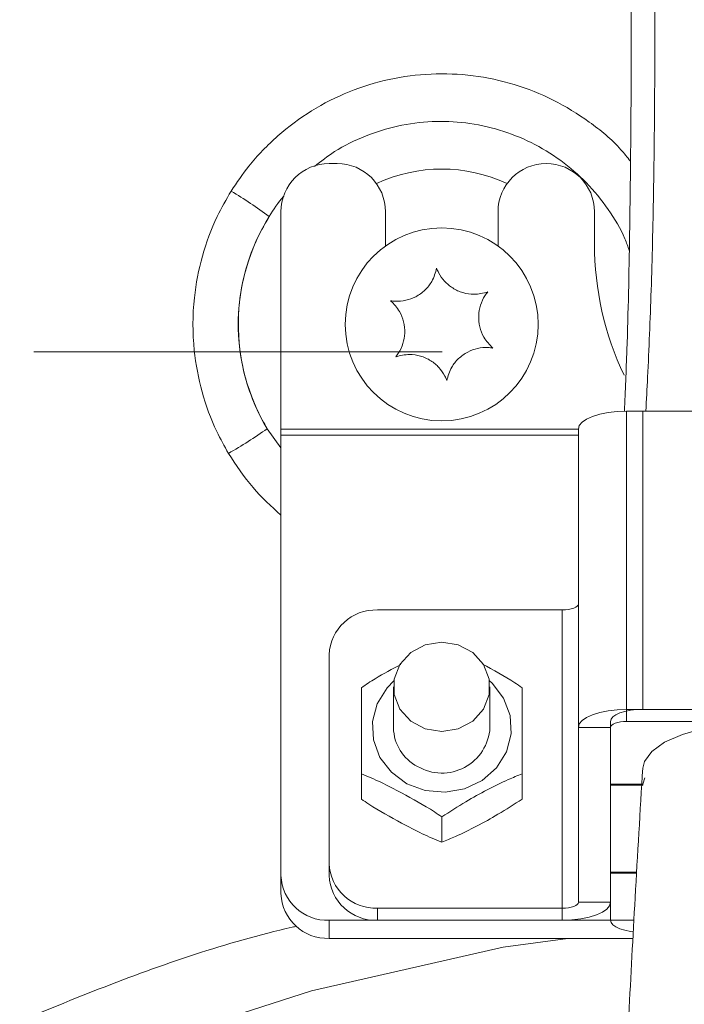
# Model space of a CAD drawing. Header units: millimetres. Extents: x 0 to 8410, y 0 to 5940.
# Tile 31 of 256: x 1386 to 1428, y 2008 to 2069. Entities that reach past the tile are written whole.
import ezdxf

# ---------------------------------------------------------------- set-up
doc = ezdxf.new("R2010")
doc.units = ezdxf.units.MM
doc.header["$LTSCALE"] = 10
doc.linetypes.add('CENTERX2', pattern=[20.32, 12.7, -2.54, 2.54, -2.54])
doc.styles.add('SLDTEXTSTYLE0', font='TXT', dxfattribs={"width": 0.605})
doc.dimstyles.new('SLDDIMSTYLE0', dxfattribs={"dimtxt": 50, "dimasz": 50, "dimexe": 0, "dimexo": 0.0625, "dimgap": 12.5, "dimtad": 1, "dimtoh": 1, "dimdec": 1, "dimrnd": 1e-09, "dimzin": 12, "dimdsep": 46, "dimtxsty": 'SLDTEXTSTYLE0', "dimsah": 1, "dimcen": 0.09, "dimadec": 0, "dimazin": 0, "dimtfac": 1, "dimtofl": 0, "dimtmove": 0, "dimatfit": 3, "dimfxl": 1, "dimfrac": 2, "dimtolj": 1, "dimtzin": 12, "dimarcsym": 0})

# ---------------------------------------------------------------- blocks, each defined once
blk = doc.blocks.new('*D7')
at = {"color": 7, "linetype": 'Continuous', "lineweight": 0}
for p, q in [((1441.191, 2973.045), (715.539, 2973.045)), ((730.539, 2973.045), (730.539, 1878.045)), ((1441.191, 1878.045), (715.539, 1878.045))]:
    blk.add_line(p, q, dxfattribs=at)
for points in [[(730.539, 2973.045), (723.039, 2923.045), (738.039, 2923.045)], [(730.539, 1878.045), (738.039, 1928.045), (723.039, 1928.045)]]:
    blk.add_solid(points, dxfattribs=at)
at = {"color": 7, "linetype": 'Continuous', "lineweight": 0, "insert": (666.086, 2349.161), "char_height": 50, "attachment_point": 1, "rotation": 90, "style": 'SLDTEXTSTYLE0'}
blk.add_mtext('1095', dxfattribs=at)
blk = doc.blocks.new('*D9')
at = {"color": 7, "linetype": 'Continuous', "lineweight": 0}
for p, q in [((1441.191, 3305.045), (615.539, 3305.045)), ((630.539, 3305.045), (630.539, 1383.045)), ((1102.292, 1383.045), (615.539, 1383.045))]:
    blk.add_line(p, q, dxfattribs=at)
for points in [[(630.539, 3305.045), (623.039, 3255.045), (638.039, 3255.045)], [(630.539, 1383.045), (638.039, 1433.045), (623.039, 1433.045)]]:
    blk.add_solid(points, dxfattribs=at)
at = {"color": 7, "linetype": 'Continuous', "lineweight": 0, "insert": (566.086, 2267.661), "char_height": 50, "attachment_point": 1, "rotation": 90, "style": 'SLDTEXTSTYLE0'}
blk.add_mtext('1922', dxfattribs=at)

msp = doc.modelspace()

# ---------------------------------------------------------------- linework, layer by layer
at = {"color": 7, "linetype": 'Continuous', "lineweight": 0}
for p, q in [((1406.190786, 2060.044751), (1405.690778, 2060.044751)), ((1402.690787, 2057.044789), (1402.690787, 2043.524727)), ((1409.190778, 2054.918155), (1409.190778, 2057.044789)), ((1416.190777, 2057.044789), (1416.190777, 2054.918155)), ((1422.190789, 2055.044756), (1422.190789, 2057.044789)), ((1458.190787, 2044.652984), (1424.190778, 2044.652984)), ((1425.19078, 2044.652984), (1457.190785, 2044.652984)), ((1402.690787, 2043.524727), (1402.690787, 2043.150112)), ((1421.190787, 2024.985478), (1421.190787, 2043.529138)), ((1402.690787, 2043.150112), (1402.690787, 2015.7796)), ((1420.190785, 2032.29098), (1408.690784, 2032.29098)), ((1405.690778, 2016.52883), (1405.690778, 2029.50941)), ((1409.690786, 2027.514383), (1409.690786, 2024.96706)), ((1415.690783, 2024.96706), (1415.690783, 2027.514383)), ((1458.190787, 2026.109323), (1424.190778, 2026.109323)), ((1425.19078, 2026.109323), (1457.190785, 2026.109323)), ((1421.190787, 2024.985478), (1421.190787, 2014.121875)), ((1423.190791, 2021.469817), (1423.190791, 2025.360093)), ((1423.190791, 2024.985478), (1423.190791, 2014.121875)), ((1458.190787, 2025.360093), (1424.190778, 2025.360093)), ((1407.690782, 2022.104964), (1407.690782, 2020.528123)), ((1417.690787, 2022.104964), (1417.690787, 2020.528123)), ((1425.191779, 2021.469817), (1425.323356, 2021.860823)), ((1425.191779, 2021.469817), (1423.190791, 2021.469817)), ((1423.190791, 2015.994951), (1423.190791, 2021.394894)), ((1425.191779, 2021.394894), (1423.190791, 2021.394894)), ((1425.191779, 2021.469817), (1425.191779, 2021.394894)), ((1412.690777, 2019.428417), (1412.690777, 2017.851576)), ((1405.690778, 2015.7796), (1405.690778, 2016.52883)), ((1402.690787, 2015.7796), (1402.690787, 2014.655814)), ((1424.812559, 2015.994951), (1423.190791, 2015.994951)), ((1423.190791, 2012.998089), (1423.190791, 2015.920028)), ((1424.808148, 2015.920028), (1423.190791, 2015.920028)), ((1420.190785, 2013.74726), (1408.690784, 2013.74726)), ((1405.690778, 2012.998089), (1424.64428, 2012.998089)), ((1420.190785, 2012.998089), (1408.690784, 2012.998089)), ((1405.690778, 2011.874244), (1424.584497, 2011.874244))]:
    msp.add_line(p, q, dxfattribs=at)
at = {"color": 7, "linetype": 'CENTERX2', "lineweight": 0}
msp.add_line((828.51801, 2048.330091), (1659.983376, 2048.330091), dxfattribs=at)
at = {"color": 8, "linetype": 'Continuous', "lineweight": 0}
for p, q in [((1424.190778, 2026.109323), (1424.190778, 2044.652984)), ((1425.19078, 2044.652984), (1425.19078, 2026.109323)), ((1401.830289, 2043.560431), (1402.690787, 2042.360589)), ((1421.190787, 2043.524727), (1402.690787, 2043.524727)), ((1421.190787, 2043.150112), (1402.690787, 2043.150112)), ((1420.190785, 2013.74726), (1420.190785, 2032.29098)), ((1424.190778, 2026.109323), (1424.190778, 2025.360093)), ((1423.190791, 2024.985478), (1421.190787, 2024.985478)), ((1421.190787, 2014.121875), (1423.190791, 2014.121875)), ((1408.690784, 2013.74726), (1408.690784, 2012.998089)), ((1420.190785, 2012.998089), (1420.190785, 2013.74726)), ((1405.690778, 2012.998089), (1405.690778, 2011.874244))]:
    msp.add_line(p, q, dxfattribs=at)
at = {"color": 7, "linetype": 'Continuous', "lineweight": 0, "flags": 128}
for points in [[(1424.190778, 2044.652984), (1423.60552, 2044.631407), (1423.042733, 2044.567451), (1422.524068, 2044.46356), (1422.069464, 2044.323847), (1421.696368, 2044.153497), (1421.419147, 2043.959245), (1421.248425, 2043.748424), (1421.190787, 2043.529138)], [(1421.190787, 2032.665596), (1421.171564, 2032.592461), (1421.114657, 2032.522187), (1421.022255, 2032.457456), (1420.89789, 2032.400653), (1420.74636, 2032.354102), (1420.573462, 2032.319471), (1420.385871, 2032.298133), (1420.190785, 2032.29098)], [(1412.690777, 2024.732873), (1413.716841, 2024.900601), (1414.619151, 2025.383637), (1415.288854, 2026.123628), (1415.645201, 2027.031407), (1415.645201, 2027.997419), (1415.288854, 2028.905198), (1414.619151, 2029.64519), (1413.716841, 2030.128226), (1412.690777, 2030.295953), (1411.664728, 2030.128226), (1410.762418, 2029.64519), (1410.092715, 2028.905198), (1409.736354, 2027.997419), (1409.736354, 2027.031407), (1410.092715, 2026.123628), (1410.762418, 2025.383637), (1411.664728, 2024.900601), (1412.690777, 2024.732873)], [(1424.190778, 2026.109323), (1423.60552, 2026.087687), (1423.042733, 2026.023731), (1422.524068, 2025.9199), (1422.069464, 2025.780127), (1421.696368, 2025.609836), (1421.419147, 2025.415525), (1421.248425, 2025.204703), (1421.190787, 2024.985478)], [(1423.190791, 2025.360093), (1423.229221, 2025.506243), (1423.343021, 2025.646791), (1423.52784, 2025.776312), (1423.776571, 2025.889859), (1424.079645, 2025.983021), (1424.425412, 2026.052281), (1424.800608, 2026.094899), (1425.19078, 2026.109323)], [(1424.190778, 2025.360093), (1423.995692, 2025.352881), (1423.808101, 2025.331602), (1423.635218, 2025.296971), (1423.483673, 2025.250361), (1423.359308, 2025.193617), (1423.266906, 2025.128827), (1423.209999, 2025.058553), (1423.190791, 2024.985478)], [(1425.192598, 2022.464022), (1425.29485, 2022.879467), (1425.751869, 2023.496077), (1426.552046, 2024.061486), (1427.657965, 2024.549231), (1429.017905, 2024.936483), (1430.568296, 2025.20518), (1432.236645, 2025.342748), (1433.944929, 2025.342748), (1435.613263, 2025.20518), (1437.163655, 2024.936483), (1438.523609, 2024.549231), (1439.629529, 2024.061486), (1440.429706, 2023.496077), (1440.88671, 2022.879467), (1440.988589, 2022.330806)], [(1421.190787, 2014.121875), (1421.171564, 2014.0488), (1421.114657, 2013.978526), (1421.022255, 2013.913796), (1420.89789, 2013.856992), (1420.74636, 2013.810441), (1420.573462, 2013.775811), (1420.385871, 2013.754472), (1420.190785, 2013.74726)], [(1423.190791, 2014.121875), (1423.133138, 2013.90265), (1422.962416, 2013.691828), (1422.685195, 2013.497517), (1422.312099, 2013.327226), (1421.857495, 2013.187453), (1421.33883, 2013.083622), (1420.776058, 2013.019666), (1420.190785, 2012.998089)], [(1424.59983, 2012.282297), (1424.425412, 2012.305901), (1424.079645, 2012.375102), (1423.776571, 2012.468323), (1423.52784, 2012.581811), (1423.343021, 2012.711331), (1423.229221, 2012.851879), (1423.190791, 2012.998089)]]:
    msp.add_lwpolyline(points, dxfattribs=at)
at = {"color": 8, "linetype": 'Continuous', "lineweight": 0, "flags": 128}
for points in [[(1415.663902, 2027.885959), (1415.82464, 2027.737603), (1416.539553, 2026.806757), (1416.94266, 2025.7269), (1417.001311, 2024.585471), (1416.710738, 2023.474917), (1416.0945, 2022.485301), (1415.202502, 2021.696672), (1414.107028, 2021.173045), (1412.896816, 2020.9568), (1411.669914, 2021.065399), (1410.525728, 2021.490142), (1409.556929, 2022.196517), (1408.842016, 2023.127362), (1408.43891, 2024.207279), (1408.380259, 2025.348708), (1408.670831, 2026.459262), (1409.287069, 2027.448878), (1409.717668, 2027.885959)], [(1420.536596, 2011.874244), (1416.512448, 2011.323557), (1404.584546, 2008.605466), (1392.946023, 2004.860744), (1381.735731, 2000.127718), (1381.735679, 2000.127658), (1381.735679, 2000.127658)]]:
    msp.add_lwpolyline(points, dxfattribs=at)
at = {"color": 7, "linetype": 'Continuous', "lineweight": 0}
msp.add_circle((1412.690784, 2050.044765), 6, dxfattribs=at)
for centre, radius, start, end in [((1405.690784, 2057.044765), 3, 90, 180), ((1406.190784, 2057.044765), 3, 0, 90), ((1419.190784, 2057.044765), 3, 0, 180), ((1441.190784, 2055.044765), 19, 180, 205.45411797), ((1408.585601, 2029.395841), 2.89705, 87.9193028, 177.75332422), ((1412.44311, 2025.009475), 2.752651, 180.88289853, 242.93804757), ((1412.698996, 2025.148362), 2.997276, 239.78838419, 356.5321244), ((1408.585625, 2016.642426), 2.897075, 182.24717119, 272.08020179), ((1405.585504, 2015.893118), 2.896942, 182.24573743, 272.08257604), ((1408.58551, 2015.893133), 2.896957, 182.24603175, 272.0825655), ((1405.585535, 2014.769304), 2.896972, 182.24516353, 272.08192567)]:
    msp.add_arc(centre, radius, start, end, dxfattribs=at)
at = {"color": 8, "linetype": 'Continuous', "lineweight": 0}
for centre, radius, start, end in [((1412.690786, 2050.044765), 9.653106, 65.08447643, 114.91553867), ((1385.886455, 2035.261424), 26.831549, 53.19320934, 59.28685217), ((1412.690786, 2050.044765), 12.648995, 148.01787295, 210.83960238), ((1386.129747, 2065.45342), 26.940861, 299.57610013, 305.6461731)]:
    msp.add_arc(centre, radius, start, end, dxfattribs=at)
at = {"color": 7, "linetype": 'Continuous', "lineweight": 0}
for points, knots in [([(1425.722886, 2842.501685), (1425.672728, 2842.395038), (1424.517785, 2839.939347), (1422.751054, 2834.726709), (1420.656543, 2826.923694), (1419.230315, 2818.980753), (1418.234143, 2811.418595), (1417.463709, 2804.139082), (1416.848026, 2797.003103), (1416.338949, 2789.815849), (1415.949641, 2782.754094), (1415.673461, 2775.932161), (1415.488261, 2769.187914), (1415.375936, 2761.833201), (1415.289472, 2753.589453), (1415.165103, 2744.376154), (1414.97762, 2736.03496), (1414.741243, 2728.911501), (1414.518935, 2723.42662), (1414.319696, 2718.567084), (1414.16769, 2714.610185), (1414.061619, 2711.55968), (1413.988842, 2709.250203), (1413.926286, 2707.053858), (1413.863545, 2704.53415), (1413.800755, 2701.369908), (1413.75192, 2697.600953), (1413.733147, 2693.204407), (1413.763695, 2688.377766), (1413.85578, 2683.369642), (1414.004064, 2678.524278), (1414.237174, 2672.987454), (1414.572334, 2667.11045), (1414.995854, 2661.153086), (1415.376245, 2656.308272), (1415.707199, 2652.310146), (1416.08965, 2647.821258), (1416.553967, 2642.497843), (1417.112558, 2636.118672), (1417.691708, 2629.395249), (1418.305348, 2622.008915), (1418.954257, 2613.687554), (1419.615071, 2604.30912), (1420.248033, 2593.821297), (1420.794237, 2582.114889), (1421.214876, 2570.122843), (1421.552393, 2557.960622), (1421.837057, 2545.758601), (1422.11224, 2532.851682), (1422.403212, 2519.530827), (1422.83283, 2501.806616), (1423.549422, 2479.884979), (1424.550503, 2455.367609), (1425.387733, 2432.639611), (1425.965815, 2411.766538), (1426.233927, 2391.451384), (1426.152563, 2372.019215), (1425.58553, 2353.271328), (1424.82787, 2334.760853), (1424.720801, 2319.55773), (1424.754235, 2307.849901), (1424.758687, 2299.850193), (1424.77281, 2292.204773), (1424.841747, 2285.087032), (1424.995642, 2278.665913), (1425.156568, 2273.0692), (1425.205827, 2268.538999), (1425.164648, 2265.028542), (1425.144021, 2262.283133), (1425.272738, 2259.635206), (1425.443068, 2256.530826), (1425.512078, 2252.635904), (1425.480035, 2247.498339), (1425.412016, 2241.053399), (1425.380102, 2233.416872), (1425.366957, 2225.00789), (1425.34319, 2216.035319), (1425.310899, 2206.703769), (1425.281933, 2197.265555), (1425.257152, 2188.025105), (1425.233137, 2179.29602), (1425.209924, 2171.342117), (1425.187276, 2164.245396), (1425.168857, 2157.842257), (1425.161381, 2151.633443), (1425.170638, 2145.003825), (1425.198957, 2137.942462), (1425.246679, 2130.52626), (1425.315086, 2123.088716), (1425.404272, 2115.702768), (1425.507803, 2108.691963), (1425.618596, 2101.992687), (1425.731838, 2095.370757), (1425.83219, 2088.661835), (1425.916402, 2081.321139), (1425.962897, 2073.579401), (1425.950744, 2065.652099), (1425.882393, 2058.528831), (1425.738131, 2052.263622), (1425.549769, 2047.815969), (1425.422593, 2045.351886), (1425.386522, 2044.652984)], [0, 0, 0, 0, 0.000442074, 0.010179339, 0.020481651, 0.03051217, 0.040063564, 0.048714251, 0.057592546, 0.06655109, 0.075355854, 0.083735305, 0.091781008, 0.100279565, 0.110895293, 0.122220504, 0.134307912, 0.141723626, 0.14857448, 0.154616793, 0.159718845, 0.163222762, 0.16590474, 0.168259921, 0.171342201, 0.1752229, 0.17995966, 0.185274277, 0.191468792, 0.197787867, 0.203768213, 0.20936119, 0.218237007, 0.225483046, 0.231391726, 0.236163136, 0.240282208, 0.248012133, 0.255873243, 0.263900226, 0.272900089, 0.283207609, 0.294682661, 0.307575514, 0.321963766, 0.337922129, 0.35186405, 0.366881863, 0.382989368, 0.399536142, 0.416082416, 0.448450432, 0.480490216, 0.506624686, 0.532373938, 0.557552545, 0.581631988, 0.604173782, 0.627006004, 0.650425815, 0.660678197, 0.670785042, 0.680556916, 0.68985777, 0.69869729, 0.706807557, 0.713801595, 0.719097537, 0.72334798, 0.72685758, 0.730617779, 0.735534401, 0.741937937, 0.750450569, 0.760076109, 0.770557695, 0.781700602, 0.79326753, 0.804981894, 0.816492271, 0.82739787, 0.837418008, 0.846411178, 0.85477181, 0.863195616, 0.872375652, 0.882772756, 0.892493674, 0.902306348, 0.911722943, 0.920367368, 0.928301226, 0.936423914, 0.944794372, 0.953042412, 0.963499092, 0.973416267, 0.982488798, 0.990091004, 0.997189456, 1, 1, 1, 1]), ([(1415.09122, 2660.002992), (1415.124974, 2659.160186), (1415.251112, 2656.01061), (1415.48154, 2650.514848), (1415.783434, 2643.481181), (1416.098966, 2636.180325), (1416.435941, 2628.314046), (1416.79967, 2619.620133), (1417.188642, 2609.926316), (1417.593622, 2599.18565), (1418.00105, 2587.293461), (1418.403711, 2574.1988), (1418.811415, 2559.85492), (1419.233401, 2544.25102), (1419.676988, 2527.708496), (1420.230671, 2507.418099), (1420.917512, 2483.875653), (1421.68946, 2458.819098), (1422.343707, 2435.618983), (1422.850427, 2414.363009), (1423.211821, 2393.735986), (1423.422112, 2374.078414), (1423.447112, 2355.204068), (1423.378918, 2336.763353), (1423.479, 2321.390579), (1423.587414, 2309.372747), (1423.646665, 2301.00693), (1423.698774, 2293.514271), (1423.769546, 2287.039317), (1423.844708, 2281.544645), (1423.866364, 2276.999238), (1423.840621, 2273.073565), (1423.845474, 2269.101981), (1423.894042, 2264.327666), (1423.923108, 2258.486399), (1423.906284, 2251.698554), (1423.880695, 2243.992156), (1423.868102, 2235.564081), (1423.861022, 2226.421541), (1423.850985, 2216.748609), (1423.838618, 2206.728471), (1423.82692, 2196.570424), (1423.814986, 2185.984565), (1423.801145, 2175.318071), (1423.784389, 2164.93907), (1423.764179, 2155.648899), (1423.748857, 2147.308983), (1423.747603, 2139.470161), (1423.767898, 2132.327445), (1423.809022, 2125.683134), (1423.868254, 2119.570295), (1423.948012, 2113.438965), (1424.040156, 2107.446838), (1424.14, 2101.466251), (1424.2438, 2095.270596), (1424.339201, 2088.697563), (1424.425651, 2081.109984), (1424.481005, 2072.781019), (1424.478561, 2064.01539), (1424.396348, 2055.914188), (1424.259909, 2049.489696), (1424.10935, 2045.908828), (1424.056116, 2044.642732)], [0, 0, 0, 0, 0.004024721, 0.015040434, 0.026243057, 0.03761139, 0.04990257, 0.063804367, 0.079123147, 0.096186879, 0.115086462, 0.135908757, 0.158730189, 0.183614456, 0.210471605, 0.23778397, 0.280572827, 0.322935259, 0.357442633, 0.391360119, 0.424444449, 0.455974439, 0.485340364, 0.514894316, 0.544638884, 0.559284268, 0.573049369, 0.585510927, 0.59660933, 0.606542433, 0.615482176, 0.623265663, 0.630794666, 0.638940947, 0.648736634, 0.660483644, 0.672897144, 0.686608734, 0.70134449, 0.716862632, 0.732899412, 0.749161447, 0.765304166, 0.783483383, 0.800458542, 0.815989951, 0.830576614, 0.844762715, 0.858913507, 0.869401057, 0.879666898, 0.889634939, 0.899197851, 0.908374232, 0.918167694, 0.928759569, 0.939732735, 0.954379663, 0.968573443, 0.98177617, 0.993556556, 1, 1, 1, 1]), ([(1412.374783, 2053.53044), (1412.296732, 2053.252789), (1412.161502, 2052.771732), (1411.667102, 2052.152415), (1411.095164, 2051.74052), (1410.447271, 2051.509628), (1409.911683, 2051.463354), (1409.611566, 2051.501548), (1409.514073, 2051.513955)], [0, 0, 0, 0, 0.235570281, 0.408148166, 0.581141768, 0.745073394, 0.917187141, 1, 1, 1, 1]), ([(1415.551487, 2052.061305), (1415.272031, 2051.990053), (1414.787823, 2051.866597), (1414.004293, 2051.985151), (1413.361567, 2052.274451), (1412.837689, 2052.72013), (1412.529787, 2053.160803), (1412.412793, 2053.439799), (1412.374783, 2053.53044)], [0, 0, 0, 0, 0.235555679, 0.408141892, 0.581140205, 0.745070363, 0.91717771, 1, 1, 1, 1]), ([(1415.867496, 2048.575565), (1415.666067, 2048.781992), (1415.31707, 2049.139646), (1415.027923, 2049.877465), (1414.957136, 2050.578727), (1415.081186, 2051.25525), (1415.308855, 2051.742248), (1415.491993, 2051.983072), (1415.551487, 2052.061305)], [0, 0, 0, 0, 0.235571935, 0.408152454, 0.581138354, 0.745070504, 0.917184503, 1, 1, 1, 1]), ([(1409.514073, 2051.513955), (1409.715503, 2051.307529), (1410.0645, 2050.949875), (1410.353646, 2050.212056), (1410.424433, 2049.510794), (1410.300383, 2048.83427), (1410.072714, 2048.347273), (1409.889576, 2048.106449), (1409.830082, 2048.028216)], [0, 0, 0, 0, 0.235571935, 0.408152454, 0.581138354, 0.745070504, 0.917184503, 1, 1, 1, 1]), ([(1409.830082, 2048.028216), (1410.109536, 2048.099455), (1410.593736, 2048.222889), (1411.377298, 2048.104464), (1412.019987, 2047.815052), (1412.543883, 2047.369397), (1412.851782, 2046.928716), (1412.968777, 2046.649721), (1413.006786, 2046.559081)], [0, 0, 0, 0, 0.235554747, 0.408138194, 0.581141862, 0.745071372, 0.917178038, 1, 1, 1, 1]), ([(1413.006786, 2046.559081), (1413.084837, 2046.836732), (1413.220067, 2047.317789), (1413.714467, 2047.937106), (1414.286406, 2048.349001), (1414.934298, 2048.579893), (1415.469887, 2048.626167), (1415.770003, 2048.587973), (1415.867496, 2048.575565)], [0, 0, 0, 0, 0.235570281, 0.408148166, 0.581141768, 0.745073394, 0.917187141, 1, 1, 1, 1]), ([(1410.15606, 2028.89739), (1409.614886, 2028.617755), (1408.774398, 2028.183459), (1407.975341, 2027.648593), (1407.690782, 2027.458117)], [0, 0, 0, 0, 0.643880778, 1, 1, 1, 1]), ([(1415.216658, 2028.930471), (1415.899674, 2028.560475), (1416.745135, 2028.102482), (1417.538375, 2027.56197), (1417.690787, 2027.458117)], [0, 0, 0, 0, 0.807861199, 1, 1, 1, 1]), ([(1407.690782, 2022.104964), (1407.690782, 2022.689023), (1407.690782, 2024.276871), (1407.690782, 2026.12187), (1407.690782, 2027.189151), (1407.690782, 2027.458117)], [0, 0, 0, 0, 0.3032434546, 0.8244104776, 1, 1, 1, 1]), ([(1417.690787, 2027.458117), (1417.690787, 2026.976055), (1417.690787, 2025.665504), (1417.690787, 2023.796845), (1417.690787, 2022.445516), (1417.690787, 2022.104964)], [0, 0, 0, 0, 0.303242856, 0.824408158, 1, 1, 1, 1]), ([(1412.341688, 1732.061282), (1412.810648, 1732.518262), (1414.118076, 1733.792287), (1415.992943, 1735.75623), (1418.040249, 1737.975652), (1420.005565, 1740.206079), (1422.164482, 1742.782116), (1425.132384, 1746.551422), (1428.645868, 1751.486778), (1432.370178, 1757.529304), (1435.685761, 1763.815862), (1438.548879, 1770.208053), (1441.088895, 1776.807594), (1443.368423, 1783.655433), (1445.534144, 1791.147352), (1447.653344, 1799.521581), (1449.360872, 1807.323028), (1450.675168, 1814.120332), (1451.584814, 1819.280779), (1452.32325, 1823.846291), (1452.888236, 1827.607898), (1453.304941, 1830.556538), (1453.634111, 1832.997851), (1453.987383, 1835.728927), (1454.422706, 1839.299311), (1454.944459, 1843.962524), (1455.492564, 1849.431053), (1455.964867, 1854.844306), (1456.355504, 1859.998653), (1456.669272, 1864.745948), (1456.950128, 1869.759653), (1457.190035, 1875.039806), (1457.377306, 1880.426322), (1457.502556, 1885.432835), (1457.575432, 1889.675974), (1457.612745, 1892.936355), (1457.631797, 1895.55447), (1457.641213, 1897.901257), (1457.644152, 1901.468069), (1457.619206, 1906.672302), (1457.527912, 1913.847001), (1457.352225, 1922.215553), (1457.066837, 1931.829403), (1456.668589, 1942.653429), (1456.294055, 1952.327945), (1456.019905, 1960.153873), (1455.856683, 1965.459744), (1455.750099, 1969.617531), (1455.68492, 1972.74261), (1455.64673, 1974.983751), (1455.622347, 1976.768139), (1455.603625, 1978.50813), (1455.587118, 1980.749329), (1455.581381, 1983.992933), (1455.608143, 1988.333001), (1455.696214, 1993.694464), (1455.879537, 1999.983049), (1456.191888, 2007.107424), (1456.641177, 2015.032913), (1456.999984, 2020.562018), (1457.189251, 2023.478553)], [0, 0, 0, 0, 0.0070087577, 0.0195398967, 0.0290852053, 0.0392649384, 0.0512384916, 0.0648687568, 0.0901954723, 0.1152198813, 0.1391462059, 0.1637816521, 0.1870846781, 0.2112450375, 0.236878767, 0.2657022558, 0.2979547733, 0.3167712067, 0.334799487, 0.3501730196, 0.362803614, 0.3726216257, 0.3797604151, 0.387257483, 0.3999429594, 0.4154218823, 0.4337320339, 0.4543054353, 0.4690702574, 0.4846749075, 0.5011168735, 0.5183910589, 0.5364897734, 0.5538435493, 0.5672810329, 0.5778453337, 0.5855742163, 0.5927351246, 0.6006455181, 0.6202000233, 0.6431812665, 0.6700237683, 0.700922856, 0.7356655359, 0.7738802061, 0.793559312, 0.8105972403, 0.8247134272, 0.8334406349, 0.8406138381, 0.8462642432, 0.850616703, 0.8573732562, 0.867850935, 0.8819186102, 0.8993968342, 0.9200574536, 0.9436977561, 0.9703012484, 1, 1, 1, 1]), ([(1425.192881, 2022.468969), (1425.032247, 2019.781586), (1424.72652, 2014.666845), (1424.331613, 2007.344701), (1424.037654, 2000.747639), (1423.841476, 1994.886628), (1423.725264, 1989.837388), (1423.663757, 1985.657173), (1423.636384, 1982.322078), (1423.627328, 1979.509342), (1423.63279, 1974.428017), (1423.722151, 1966.400376), (1423.98203, 1955.492453), (1424.362648, 1943.950473), (1424.821458, 1932.21601), (1425.332897, 1920.313282), (1425.781476, 1910.030845), (1426.126877, 1901.595316), (1426.369936, 1895.177724), (1426.565932, 1889.447929), (1426.733311, 1883.920524), (1426.8843, 1878.03459), (1427.01435, 1871.383298), (1427.098524, 1864.167003), (1427.10931, 1856.961351), (1427.038894, 1849.979569), (1426.887718, 1843.327468), (1426.652567, 1836.985776), (1426.348229, 1831.157729), (1425.998182, 1825.961762), (1425.574533, 1820.797725), (1425.019895, 1815.165179), (1424.2438, 1808.689333), (1423.249468, 1801.919874), (1422.086297, 1795.386685), (1420.840264, 1789.48701), (1419.522667, 1784.105668), (1418.119797, 1779.086038), (1416.594253, 1774.265244), (1414.589149, 1768.620592), (1411.88959, 1762.017317), (1408.226599, 1754.457577), (1404.468598, 1748.029847), (1401.029635, 1742.978309), (1398.326228, 1739.393133), (1395.650821, 1736.140366), (1392.461216, 1732.567316), (1388.836477, 1728.892649), (1385.154833, 1725.50899), (1381.826865, 1722.638828), (1378.42428, 1719.842045), (1374.444472, 1716.709091), (1369.809186, 1713.185073), (1364.446211, 1709.195843), (1358.595021, 1704.859338), (1352.304696, 1700.10009), (1345.695427, 1694.867189), (1338.652303, 1688.838312), (1331.915963, 1682.390073), (1325.645307, 1675.516983), (1320.575685, 1669.110166), (1317.606535, 1664.718508), (1316.355131, 1662.867561)], [0, 0, 0, 0, 0.019989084, 0.038044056, 0.054246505, 0.06858257, 0.080943, 0.091012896, 0.098917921, 0.105085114, 0.111322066, 0.135550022, 0.162756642, 0.189421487, 0.218009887, 0.24643563, 0.274197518, 0.291210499, 0.30650213, 0.319912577, 0.332050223, 0.345931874, 0.361932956, 0.37958959, 0.397594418, 0.41362226, 0.429789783, 0.445549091, 0.459481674, 0.472080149, 0.483388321, 0.497221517, 0.513424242, 0.53121485, 0.547633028, 0.562544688, 0.576062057, 0.589012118, 0.601706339, 0.614316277, 0.634638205, 0.656739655, 0.680077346, 0.693691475, 0.705620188, 0.716076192, 0.727513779, 0.744014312, 0.757382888, 0.767440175, 0.778812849, 0.792006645, 0.807077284, 0.824218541, 0.844004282, 0.863690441, 0.885544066, 0.909608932, 0.935967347, 0.958390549, 0.982462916, 1, 1, 1, 1]), ([(1329.191904, 1653.878108), (1330.40011, 1655.68528), (1333.107222, 1659.734438), (1337.664093, 1665.486937), (1342.672889, 1670.937063), (1347.512449, 1675.610159), (1352.232757, 1679.778196), (1356.726271, 1683.476391), (1360.884451, 1686.729024), (1364.437013, 1689.423469), (1367.529428, 1691.728984), (1371.342045, 1694.546515), (1376.184657, 1698.10931), (1381.541934, 1702.121594), (1386.453127, 1705.940947), (1390.888356, 1709.55391), (1395.373302, 1713.442833), (1399.783311, 1717.585647), (1403.653545, 1721.579011), (1406.847074, 1725.161226), (1409.500777, 1728.345875), (1412.133815, 1731.719486), (1414.981781, 1735.654151), (1418.257171, 1740.607355), (1421.64749, 1746.360109), (1424.895567, 1752.659974), (1427.794592, 1759.093612), (1430.339207, 1765.604274), (1432.605201, 1772.33089), (1434.605927, 1779.267575), (1436.442038, 1786.807252), (1438.138417, 1795.210643), (1439.401591, 1803.040261), (1440.316064, 1809.970373), (1440.921351, 1815.379528), (1441.387258, 1820.310295), (1441.720764, 1824.44729), (1441.951108, 1827.741346), (1442.114037, 1830.367215), (1442.266976, 1833.097393), (1442.432153, 1836.48505), (1442.605845, 1840.898564), (1442.756793, 1846.10663), (1442.856482, 1851.622007), (1442.903505, 1857.331165), (1442.900606, 1863.128596), (1442.844249, 1869.396993), (1442.729592, 1876.071485), (1442.578972, 1882.219142), (1442.427159, 1887.363721), (1442.3056, 1891.094893), (1442.205126, 1893.994128), (1442.116536, 1896.451501), (1441.984838, 1899.987585), (1441.781647, 1905.175574), (1441.485801, 1912.337605), (1441.129888, 1920.678674), (1440.721379, 1930.208176), (1440.282933, 1940.880244), (1439.951329, 1950.107473), (1439.739489, 1957.315302), (1439.624814, 1961.935636), (1439.544364, 1965.908856), (1439.49188, 1969.207246), (1439.460035, 1971.849837), (1439.441755, 1973.933248), (1439.429575, 1975.935935), (1439.422131, 1978.445329), (1439.429138, 1981.941687), (1439.469776, 1986.500428), (1439.568177, 1992.048093), (1439.752992, 1998.493078), (1440.054493, 2005.747793), (1440.478062, 2013.783804), (1440.812686, 2019.386038), (1440.988678, 2022.332475)], [0, 0, 0, 0, 0.016996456, 0.038082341, 0.057234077, 0.074593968, 0.090235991, 0.105868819, 0.119360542, 0.130702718, 0.139969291, 0.148813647, 0.166817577, 0.185652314, 0.199613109, 0.214100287, 0.229194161, 0.244913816, 0.260489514, 0.272017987, 0.281931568, 0.292403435, 0.304883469, 0.319168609, 0.337727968, 0.355558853, 0.372514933, 0.390355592, 0.407254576, 0.424702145, 0.443041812, 0.463581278, 0.486599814, 0.500039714, 0.513647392, 0.525486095, 0.535348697, 0.543183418, 0.548951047, 0.554020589, 0.5625688, 0.572972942, 0.585260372, 0.599361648, 0.611853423, 0.625424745, 0.640075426, 0.655800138, 0.672144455, 0.683047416, 0.691729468, 0.698188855, 0.703277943, 0.708873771, 0.722855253, 0.73945655, 0.75880058, 0.780992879, 0.805887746, 0.833254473, 0.845475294, 0.856379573, 0.865674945, 0.873402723, 0.879600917, 0.884302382, 0.888103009, 0.893721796, 0.901976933, 0.912770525, 0.925966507, 0.941386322, 0.958859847, 0.978362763, 1, 1, 1, 1]), ([(1407.690782, 2022.104964), (1408.091543, 2021.937929), (1408.909811, 2021.596881), (1410.441912, 2020.785596), (1411.737166, 2020.077957), (1412.538401, 2019.532207), (1412.690777, 2019.428417)], [0, 0, 0, 0, 0.244942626, 0.500120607, 0.904934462, 1, 1, 1, 1]), ([(1412.690777, 2019.428417), (1413.188668, 2019.745959), (1414.542254, 2020.609242), (1416.276622, 2021.525783), (1417.406147, 2021.988387), (1417.690787, 2022.104964)], [0, 0, 0, 0, 0.303246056, 0.824417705, 1, 1, 1, 1]), ([(1412.690777, 2017.851576), (1412.290016, 2018.018611), (1411.471748, 2018.35966), (1409.939647, 2019.170945), (1408.644393, 2019.878583), (1407.843158, 2020.424334), (1407.690782, 2020.528123)], [0, 0, 0, 0, 0.244942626, 0.500120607, 0.904934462, 1, 1, 1, 1]), ([(1417.690787, 2020.528123), (1417.192894, 2020.210607), (1415.83928, 2019.347381), (1414.104938, 2018.430747), (1412.975418, 2017.968151), (1412.690777, 2017.851576)], [0, 0, 0, 0, 0.3032405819, 0.8244156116, 1, 1, 1, 1])]:
    msp.add_open_spline(points, degree=3, knots=knots, dxfattribs=at)
at = {"color": 8, "linetype": 'Continuous', "lineweight": 0}
for points, knots in [([(1399.590406, 2058.329448), (1399.944254, 2058.853759), (1400.786388, 2060.101584), (1402.456011, 2061.812397), (1404.558894, 2063.383323), (1406.905781, 2064.564904), (1409.414675, 2065.343681), (1412.021131, 2065.67806), (1414.648219, 2065.577164), (1417.217579, 2065.023914), (1419.667085, 2064.059214), (1421.891353, 2062.669971), (1423.502913, 2061.36085), (1424.233906, 2060.429889), (1424.425397, 2060.186014)], [0, 0, 0, 0, 0.065387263, 0.155617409, 0.245844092, 0.336074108, 0.426302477, 0.516572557, 0.606843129, 0.697129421, 0.787417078, 0.877688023, 0.967959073, 1, 1, 1, 1]), ([(1424.353737, 2054.629192), (1424.268704, 2054.877381), (1423.956901, 2055.787449), (1423.067924, 2057.233186), (1421.735036, 2058.883799), (1420.107595, 2060.288876), (1418.289008, 2061.393916), (1416.290824, 2062.184133), (1414.208091, 2062.623591), (1412.062775, 2062.70686), (1409.953311, 2062.433581), (1407.910099, 2061.795359), (1406.155163, 2060.945101), (1405.181144, 2060.179528), (1404.772464, 2059.858307)], [0, 0, 0, 0, 0.033290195, 0.122069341, 0.213425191, 0.302271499, 0.393696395, 0.482573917, 0.574033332, 0.662835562, 0.754217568, 0.842855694, 0.934065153, 1, 1, 1, 1]), ([(1399.427194, 2042.022929), (1399.176798, 2042.472038), (1398.499976, 2043.685979), (1397.724946, 2045.829154), (1397.185698, 2048.630461), (1397.189631, 2051.499563), (1397.7381, 2054.301668), (1398.549598, 2056.528199), (1399.28946, 2057.808622), (1399.590406, 2058.329448)], [0, 0, 0, 0, 0.0900003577, 0.2432707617, 0.3965411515, 0.5877452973, 0.7412457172, 0.8947489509, 1, 1, 1, 1]), ([(1402.871121, 2058.011636), (1402.865177, 2058.005484), (1402.503869, 2057.631472), (1402.230553, 2057.184249), (1401.961733, 2056.744382)], [0, 0, 0, 0, 0.016450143, 1, 1, 1, 1]), ([(1401.961733, 2056.744382), (1401.717324, 2056.323419), (1401.116703, 2055.288926), (1400.457478, 2053.488802), (1400.011922, 2051.22297), (1400.008932, 2048.902292), (1400.447434, 2046.637048), (1401.077272, 2044.90428), (1401.626879, 2043.923441), (1401.830289, 2043.560431)], [0, 0, 0, 0, 0.105311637, 0.258797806, 0.412282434, 0.603405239, 0.756674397, 0.909944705, 1, 1, 1, 1]), ([(1402.690787, 2038.176701), (1402.086731, 2038.728774), (1400.836191, 2039.8717), (1399.907364, 2041.289814), (1399.427194, 2042.022929)], [0, 0, 0, 0, 0.483035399, 1, 1, 1, 1]), ([(1379.799541, 2003.865645), (1383.636193, 2005.534994), (1391.324722, 2008.880318), (1399.376868, 2011.664104), (1403.567416, 2012.609809), (1403.652269, 2012.628958)], [0, 0, 0, 0, 0.493896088, 0.989752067, 1, 1, 1, 1])]:
    msp.add_open_spline(points, degree=3, knots=knots, dxfattribs=at)

# ---------------------------------------------------------------- dimensions: what is measured, and where the dimension line sits
at = {"color": 7, "linetype": 'Continuous', "lineweight": 0}
for base, p1, p2, picture, middle in [((630.538944, 1383.044765), (1441.190786, 3305.044765), (1102.291642, 1383.044765), '*D9', (630.538944, 2344.044765)), ((730.538944, 1878.044765), (1441.190786, 2973.044765), (1441.190786, 1878.044765), '*D7', (730.538944, 2425.544765))]:
    dim = msp.add_linear_dim(base=base, p1=p1, p2=p2, angle=90, dimstyle='SLDDIMSTYLE0', dxfattribs=at)
    dim.commit()
    dim.dimension.update_dxf_attribs({"geometry": picture, "text_midpoint": middle, "dimtype": 160})

doc.saveas('drawing.dxf')
